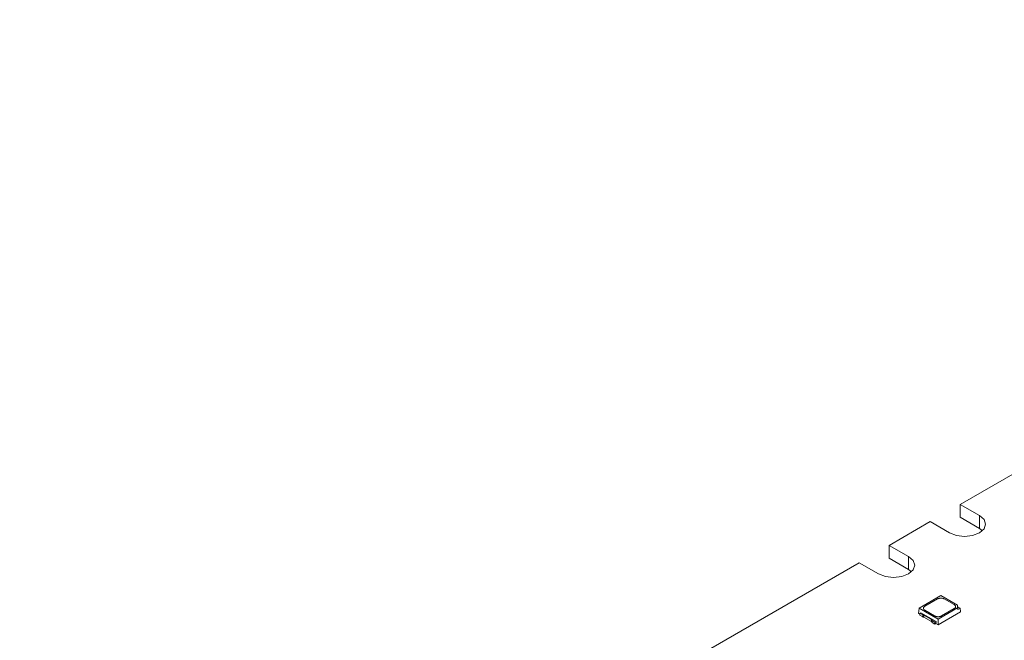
# Model space of a CAD drawing. Header units: millimetres. Extents: x -86 to 309, y 104 to 334.
# Tile 4 of 6: x 14 to 114, y 214 to 277. Entities that reach past the tile are written whole.
import ezdxf

# ---------------------------------------------------------------- set-up
doc = ezdxf.new("R2010")
doc.units = ezdxf.units.MM

msp = doc.modelspace()

# ---------------------------------------------------------------- linework, layer by layer
at = {"color": 7, "linetype": 'Continuous', "lineweight": 15}
for p, q in [((195.32, 277.34), (109.98, 228.07)), ((111.96, 226.93), (109.98, 228.07)), ((109.98, 226.77), (109.98, 228.07)), ((106.93, 226.32), (102.76, 223.91)), ((106.93, 226.32), (108.91, 225.17)), ((111.96, 225.62), (109.98, 226.77)), ((111.96, 225.62), (111.96, 226.93)), ((112.26, 225.4), (111.96, 225.62)), ((104.74, 222.77), (102.76, 223.91)), ((102.76, 222.6), (102.76, 223.91)), ((104.74, 221.46), (102.76, 222.6)), ((104.74, 221.46), (104.74, 222.77)), ((99.72, 222.15), (14.37, 172.88)), ((99.72, 222.15), (101.7, 221.01)), ((105.05, 221.23), (104.74, 221.46)), ((108.03, 218.8), (105.82, 217.52)), ((106.4, 217.72), (107.68, 218.46)), ((109.73, 217.82), (108.03, 218.8)), ((108.38, 218.46), (109.38, 217.89)), ((105.82, 217.52), (105.77, 216.99)), ((105.82, 217.52), (107.75, 216.41)), ((107.39, 216.74), (106.4, 217.32)), ((107.75, 216.41), (109.73, 217.55)), ((109.38, 217.48), (108.1, 216.74)), ((109.73, 217.55), (109.73, 217.82)), ((109.73, 217.82), (109.77, 217.64)), ((109.73, 217.55), (109.77, 217.4)), ((109.77, 217.4), (109.77, 217.64)), ((109.77, 217.64), (109.98, 217.52)), ((109.98, 217.52), (109.77, 217.4)), ((109.98, 217.52), (110.01, 217.15)), ((105.77, 216.99), (105.88, 216.92)), ((106, 217.07), (105.88, 217.01)), ((105.88, 217.01), (106.18, 216.84)), ((105.88, 217.01), (105.88, 216.8)), ((105.88, 216.8), (106.18, 216.63)), ((106, 217.07), (107.54, 216.18)), ((106.18, 216.63), (106.18, 216.84)), ((106.3, 216.8), (107.07, 216.36)), ((106.3, 216.6), (106.3, 216.8)), ((106.3, 216.6), (107.07, 216.16)), ((107.07, 216.16), (107.07, 216.36)), ((107.13, 216.29), (107.42, 216.12)), ((107.13, 216.08), (107.13, 216.29)), ((107.75, 215.85), (110.01, 217.15)), ((107.75, 215.85), (107.75, 216.41)), ((107.13, 216.08), (107.42, 215.91)), ((107.42, 216.12), (107.54, 216.18)), ((107.42, 215.91), (107.42, 216.12)), ((107.42, 215.91), (107.53, 215.97)), ((107.54, 216.18), (107.53, 215.97)), ((107.53, 215.97), (107.75, 215.85)), ((107.63, 216.03), (107.63, 216.03))]:
    msp.add_line(p, q, dxfattribs=at)
at = {"color": 7, "linetype": 'Continuous', "lineweight": 15, "flags": 128}
for points in [[(108.91, 225.17), (109.61, 224.9), (110.43, 224.81), (111.26, 224.9), (111.96, 225.17), (112.42, 225.58), (112.58, 226.05), (112.42, 226.53), (111.96, 226.93)], [(101.7, 221.01), (102.4, 220.74), (103.22, 220.65), (104.05, 220.74), (104.74, 221.01), (105.21, 221.41), (105.37, 221.89), (105.21, 222.36), (104.74, 222.77)]]:
    msp.add_lwpolyline(points, dxfattribs=at)
at = {"color": 7, "linetype": 'Continuous', "lineweight": 15}
for points, knots in [([(107.68, 218.46), (107.69, 218.47), (107.72, 218.49), (107.78, 218.51), (107.85, 218.53), (107.93, 218.54), (108.03, 218.55), (108.13, 218.54), (108.22, 218.53), (108.31, 218.5), (108.36, 218.48), (108.38, 218.46)], [0, 0, 0, 0, 0.0822494, 0.165214, 0.2503144, 0.3746275, 0.5000806, 0.6226075, 0.7498484, 0.875107, 1, 1, 1, 1]), ([(106.4, 217.32), (106.38, 217.33), (106.35, 217.34), (106.32, 217.38), (106.28, 217.42), (106.26, 217.46), (106.25, 217.52), (106.26, 217.58), (106.29, 217.63), (106.33, 217.68), (106.38, 217.71), (106.4, 217.72)], [0, 0, 0, 0, 0.0822494, 0.165214, 0.2503144, 0.3746275, 0.5000806, 0.6226075, 0.7498484, 0.875107, 1, 1, 1, 1]), ([(109.38, 217.89), (109.4, 217.88), (109.43, 217.86), (109.46, 217.83), (109.5, 217.79), (109.52, 217.74), (109.53, 217.68), (109.52, 217.63), (109.49, 217.57), (109.45, 217.52), (109.4, 217.49), (109.38, 217.48)], [0, 0, 0, 0, 0.0822494, 0.165214, 0.2503144, 0.3746275, 0.5000806, 0.6226075, 0.7498484, 0.875107, 1, 1, 1, 1]), ([(106.18, 216.84), (106.19, 216.84), (106.21, 216.83), (106.25, 216.83), (106.28, 216.82), (106.3, 216.81), (106.3, 216.8)], [0, 0, 0, 0, 0.254275, 0.5, 0.745725, 1, 1, 1, 1]), ([(107.07, 216.36), (107.08, 216.36), (107.09, 216.35), (107.11, 216.33), (107.12, 216.31), (107.13, 216.29), (107.13, 216.29)], [0, 0, 0, 0, 0.254275, 0.5, 0.745725, 1, 1, 1, 1]), ([(108.1, 216.74), (108.09, 216.73), (108.05, 216.72), (108, 216.69), (107.93, 216.68), (107.85, 216.66), (107.75, 216.65), (107.65, 216.66), (107.56, 216.68), (107.47, 216.7), (107.42, 216.73), (107.39, 216.74)], [0, 0, 0, 0, 0.082249, 0.165214, 0.250314, 0.374627, 0.500081, 0.622608, 0.749848, 0.875107, 1, 1, 1, 1])]:
    msp.add_open_spline(points, degree=3, knots=knots, dxfattribs=at)
for points in [[(106.3, 216.6), (106.27, 216.62), (106.22, 216.63), (106.18, 216.63)], [(107.13, 216.08), (107.12, 216.11), (107.1, 216.14), (107.07, 216.16)]]:
    msp.add_open_spline(points, degree=3, dxfattribs=at)

doc.saveas('drawing.dxf')
